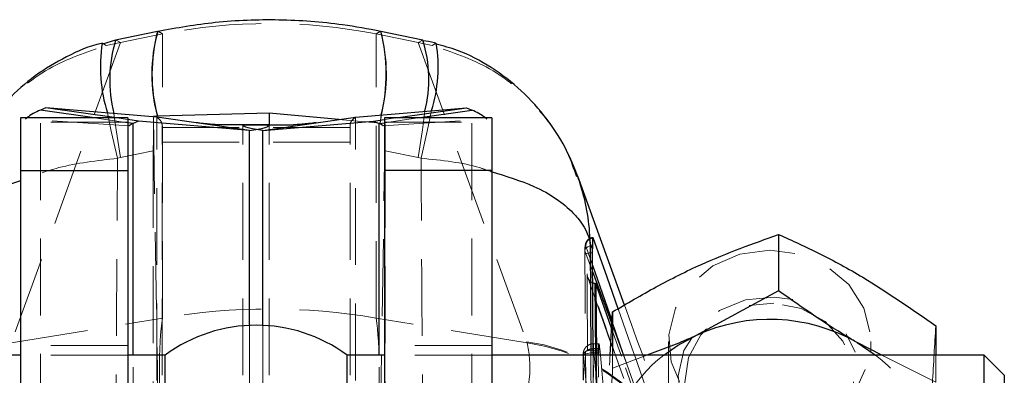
# Model space of a CAD drawing. Header units: millimetres. Extents: x 23 to 407, y 52 to 245.
# Tile 28 of 34: x 239.22 to 255.45, y 229.78 to 235.66. Entities that reach past the tile are written whole.
import ezdxf

# ---------------------------------------------------------------- set-up
doc = ezdxf.new("R2010")
doc.units = ezdxf.units.MM
doc.linetypes.add('HIDDEN', pattern=[1.905, 1.27, -0.635])

msp = doc.modelspace()

# ---------------------------------------------------------------- linework, layer by layer
at = {"color": 7, "linetype": 'Continuous', "lineweight": 25}
for p, q in [((241.49219, 235.46159), (240.80012, 235.3186)), ((245.86466, 235.3186), (245.1726, 235.46159)), ((240.79886, 235.31604), (240.5832, 235.25086)), ((239.64905, 234.20174), (239.5584, 234.16236)), ((240.81261, 234.03324), (239.64905, 234.20174)), ((241.47641, 234.04764), (239.64905, 234.20174)), ((241.42135, 234.05678), (241.42142, 234.05228)), ((241.49001, 234.06076), (241.48781, 234.06063)), ((243.33239, 234.11276), (241.49001, 234.06076)), ((244.47922, 234.0077), (243.33239, 234.11276)), ((243.33239, 234.11276), (243.33239, 233.92074)), ((244.75504, 234.04764), (246.58241, 234.20174)), ((245.41885, 234.03324), (246.58241, 234.20174)), ((246.58241, 234.20174), (246.67306, 234.16236)), ((240.99906, 234.03324), (239.23239, 234.03324)), ((239.23239, 234.03301), (239.23239, 233.16744)), ((240.99906, 234.03301), (240.99906, 233.16744)), ((241.17903, 233.98018), (240.99906, 234.00624)), ((241.17903, 233.98018), (241.08838, 233.9408)), ((243.00639, 233.82608), (241.17903, 233.98018)), ((243.00639, 233.82608), (241.47641, 234.04764)), ((243.33239, 233.92074), (242.49979, 233.92074)), ((242.89906, 233.92074), (243.73166, 233.92074)), ((243.22507, 233.82608), (244.75504, 234.04764)), ((243.22507, 233.82608), (245.05243, 233.98018)), ((245.05243, 233.98018), (245.23239, 234.00624)), ((245.05243, 233.98018), (245.14308, 233.9408)), ((246.99906, 234.03324), (245.23239, 234.03324)), ((245.23239, 234.03301), (245.23239, 233.16744)), ((246.99906, 234.03301), (246.99906, 233.16744)), ((239.23239, 233.16744), (240.99906, 233.16744)), ((239.23239, 233.16744), (239.23239, 224.57128)), ((240.99906, 233.16744), (240.99906, 226.04747)), ((246.99906, 233.16744), (245.23239, 233.16744)), ((245.23239, 233.16744), (245.23239, 226.04747)), ((246.99906, 233.16744), (246.99906, 224.57128)), ((249.18779, 230.94355), (248.41726, 233.07019)), ((251.7288, 232.10854), (251.7288, 231.17807)), ((248.65806, 231.87099), (248.62275, 231.9661)), ((248.65793, 231.80807), (248.65806, 231.87099)), ((248.66969, 230.11872), (248.65793, 231.80807)), ((248.65858, 231.92308), (248.65806, 231.87099)), ((248.70577, 231.29953), (248.71527, 231.29921)), ((248.71527, 231.29921), (248.7163, 231.29921)), ((248.7163, 231.29921), (248.7265, 230.11872)), ((248.97639, 230.56183), (248.7163, 231.29921)), ((251.7288, 231.17807), (250.36037, 230.43818)), ((248.95079, 230.11872), (248.99195, 230.83113)), ((248.99195, 230.83113), (248.99195, 230.11872)), ((254.31925, 230.60157), (254.31925, 230.11872)), ((253.43044, 230.11872), (253.02402, 230.32341)), ((248.75572, 230.1998), (248.75566, 230.15445)), ((248.79089, 230.11872), (248.78108, 230.22441)), ((239.23239, 230.11872), (231.11573, 230.11872)), ((241.61573, 230.11872), (240.99906, 230.11872)), ((241.61573, 226.04747), (241.61573, 230.11872)), ((245.23239, 230.11872), (244.61573, 230.11872)), ((244.61573, 226.04747), (244.61573, 230.11872)), ((255.11573, 230.11872), (246.99906, 230.11872)), ((248.75566, 230.15445), (248.75599, 230.11872)), ((255.44906, 229.78538), (255.11573, 230.11872)), ((255.11573, 223.76872), (255.11573, 230.11872)), ((255.44906, 229.78538), (255.44906, 224.10205))]:
    msp.add_line(p, q, dxfattribs=at)
at = {"color": 7, "linetype": 'HIDDEN', "lineweight": 18}
for p, q in [((241.57045, 235.41879), (240.87838, 235.2758)), ((241.57206, 235.41912), (241.57045, 235.41879)), ((241.57206, 230.72837), (241.57206, 235.41913)), ((245.09273, 230.72837), (245.09273, 235.41913)), ((245.09434, 235.41879), (245.09273, 235.41912)), ((245.09434, 235.41879), (245.7864, 235.2758)), ((240.87838, 235.2758), (239.08714, 230.33934)), ((240.64571, 235.22899), (240.87838, 235.2758)), ((246.01908, 235.22899), (245.7864, 235.2758)), ((245.7864, 235.2758), (247.57764, 230.33934)), ((239.5584, 225.0578), (239.5584, 234.16236)), ((241.42142, 234.05228), (241.55182, 225.95396)), ((245.17782, 234.0833), (245.15871, 233.94545)), ((245.18005, 234.08349), (245.1609, 233.94519)), ((246.67306, 225.0578), (246.67306, 234.16236)), ((239.23239, 234.03301), (240.99906, 234.03301)), ((240.99906, 233.96245), (239.23239, 233.96245)), ((239.31531, 234.01516), (239.33582, 234.03324)), ((241.02178, 233.90047), (239.31531, 234.01516)), ((240.08627, 233.96245), (240.1701, 233.95771)), ((240.99906, 233.95374), (240.45001, 234.03324)), ((240.99906, 234.00624), (240.81261, 234.03324)), ((241.47641, 225.89106), (241.47641, 234.04764)), ((241.56573, 225.97466), (241.56573, 233.92074)), ((242.89906, 225.97466), (242.89906, 233.92074)), ((243.33239, 225.97466), (243.33239, 233.92074)), ((245.15871, 233.94545), (244.47922, 234.0077)), ((244.66573, 225.97466), (244.66573, 233.92074)), ((244.75504, 225.89106), (244.75504, 234.04764)), ((245.24356, 233.9353), (245.11172, 225.75629)), ((245.1609, 233.94519), (245.15871, 233.94545)), ((245.20968, 233.90047), (246.91615, 234.01516)), ((245.23239, 234.00624), (245.41885, 234.03324)), ((245.23239, 233.95374), (245.78144, 234.03324)), ((246.99906, 234.03301), (245.23239, 234.03301)), ((245.23239, 233.96245), (246.99906, 233.96245)), ((246.06135, 233.95771), (246.14518, 233.96245)), ((246.91615, 234.01516), (246.89563, 234.03324)), ((241.56573, 233.8763), (242.84075, 233.8763)), ((244.66573, 233.8763), (243.3907, 233.8763)), ((241.56573, 233.63488), (243.33239, 233.63488)), ((244.66573, 233.63488), (242.89906, 233.63488)), ((240.8778, 233.37908), (241.42105, 233.49132)), ((241.42105, 233.49132), (241.42105, 226.54207)), ((245.24374, 233.49132), (245.24374, 226.54207)), ((245.78699, 233.37908), (245.24374, 233.49132)), ((240.83053, 233.36767), (240.8778, 233.37908)), ((245.83426, 233.36767), (245.78699, 233.37908)), ((248.53499, 231.83793), (248.66008, 231.50007)), ((248.54922, 231.91696), (248.65938, 231.60033)), ((251.64896, 230.97451), (251.2452, 230.93863)), ((239.08088, 230.32145), (241.57206, 230.72837)), ((247.58391, 230.32145), (245.09273, 230.72837)), ((248.9827, 230.67105), (249.22732, 229.96795)), ((243.00639, 225.66949), (243.00639, 230.60803)), ((243.22507, 225.66949), (243.22507, 230.60803)), ((250.26274, 226.91494), (248.97639, 230.56183)), ((248.98058, 230.6344), (249.22732, 229.96795)), ((247.57764, 230.33934), (247.58391, 230.32145)), ((249.91573, 230.34223), (249.91573, 224.4621)), ((253.24906, 224.4621), (253.24906, 230.34223)), ((240.99906, 230.27705), (239.23239, 230.27705)), ((246.99906, 230.27705), (245.23239, 230.27705)), ((248.67254, 230.1998), (248.75572, 230.1998)), ((248.7663, 230.30264), (248.67458, 230.30264)), ((248.67741, 230.22435), (248.67746, 230.22441)), ((248.77376, 229.22286), (248.67741, 230.22435)), ((248.67746, 230.22441), (248.75641, 230.22441)), ((240.99906, 230.11872), (239.23239, 230.11872)), ((241.08838, 224.83624), (241.08838, 230.11872)), ((245.14308, 224.83624), (245.14308, 230.11872)), ((246.99906, 230.11872), (245.23239, 230.11872)), ((248.50585, 230.10857), (248.50933, 229.70955)), ((248.5065, 230.10476), (248.50652, 230.11257)), ((248.50998, 229.70581), (248.5065, 230.10476)), ((248.51144, 230.11653), (248.61703, 229.01895)), ((248.67252, 230.15445), (248.67599, 229.75497)), ((248.67252, 230.15445), (248.75566, 230.15445)), ((248.7265, 230.11872), (248.75188, 227.18392)), ((248.75599, 230.11872), (248.75938, 229.75497)), ((248.874, 229.22361), (248.79089, 230.11872)), ((249.55457, 230.11872), (248.99195, 229.90066)), ((248.99195, 230.11872), (248.99195, 229.90066)), ((254.31925, 229.6711), (253.43044, 230.11872)), ((254.31925, 230.11872), (254.31925, 229.6711)), ((249.22732, 229.96795), (250.15014, 227.33442))]:
    msp.add_line(p, q, dxfattribs=at)
at = {"color": 8, "linetype": 'Continuous', "lineweight": 25}
for p, q in [((240.45001, 234.03324), (239.5584, 234.16236)), ((245.78144, 234.03324), (246.67306, 234.16236)), ((241.08838, 233.9408), (240.99906, 233.95374)), ((241.08838, 230.11872), (241.08838, 233.9408)), ((245.14308, 233.9408), (245.23239, 233.95374)), ((245.14308, 230.11872), (245.14308, 233.9408)), ((243.00639, 230.60803), (243.00639, 233.82608)), ((243.22507, 230.60803), (243.22507, 233.82608)), ((248.62275, 231.9661), (248.63337, 230.11872)), ((248.65938, 231.60033), (248.9827, 230.67105)), ((248.66008, 231.50007), (248.98058, 230.6344)), ((248.75641, 230.22441), (248.78108, 230.22441))]:
    msp.add_line(p, q, dxfattribs=at)
at = {"color": 7, "linetype": 'HIDDEN', "lineweight": 18, "flags": 128}
for points in [[(241.57045, 235.41879), (241.5088, 235.46167), (241.49219, 235.46159)], [(241.57206, 235.41913), (241.51049, 235.46203), (241.49392, 235.46195)], [(245.09273, 235.41913), (245.15642, 235.46237), (245.17088, 235.46195)], [(245.09434, 235.41879), (245.15812, 235.46201), (245.1726, 235.46159)], [(240.57938, 235.26535), (240.58335, 235.26614), (240.64571, 235.22899)], [(240.80012, 235.3186), (240.80733, 235.31943), (240.87838, 235.2758)], [(245.86466, 235.3186), (245.85746, 235.31943), (245.7864, 235.2758)], [(246.08519, 235.26541), (246.08144, 235.26614), (246.01908, 235.22899)], [(240.83053, 233.36767), (240.72766, 233.81286), (240.6641, 234.11615)], [(240.8778, 233.37908), (240.80687, 233.8371), (240.77142, 234.10709)], [(245.78699, 233.37908), (245.85792, 233.8371), (245.89778, 234.144)], [(245.83426, 233.36767), (245.93713, 233.81286), (246.00805, 234.1533)], [(248.53431, 231.76769), (248.53479, 231.77489), (248.5404, 231.78197), (248.55095, 231.78864), (248.56602, 231.79465), (248.58504, 231.79977), (248.60728, 231.80381), (248.63189, 231.80662), (248.65793, 231.80807)], [(248.53499, 231.83793), (248.53554, 231.85382), (248.54121, 231.86925), (248.55178, 231.88362), (248.56685, 231.8964), (248.58585, 231.9071), (248.60805, 231.9153), (248.6326, 231.9207), (248.65858, 231.92308)], [(251.58239, 231.85103), (251.09114, 231.78399), (250.64353, 231.58885), (250.27934, 231.28295), (250.03094, 230.89345), (249.92039, 230.45498), (249.95751, 230.00648), (250.13902, 229.58782), (250.44877, 229.23619), (250.85925, 228.98284), (251.33399, 228.85027), (251.8308, 228.85027), (252.30553, 228.98284), (252.71602, 229.23619), (253.02577, 229.58782), (253.20727, 230.00648), (253.2444, 230.45498), (253.13385, 230.89345), (252.88545, 231.28295), (252.52126, 231.58885), (252.07365, 231.78399), (251.58239, 231.85103)], [(251.9622, 231.03341), (251.65428, 231.07575), (251.18407, 231.02895), (250.75285, 230.85289), (250.40283, 230.56482), (250.16827, 230.19293), (250.07214, 229.77362), (250.12384, 229.34795), (250.31832, 228.95757), (250.63653, 228.6407), (251.04733, 228.42837), (251.51051, 228.34134), (251.98072, 228.38814), (252.41194, 228.5642), (252.76196, 228.85227), (252.99652, 229.22416), (253.09265, 229.64347), (253.04095, 230.06914), (252.84647, 230.45952), (252.84045, 230.46775)], [(250.53879, 230.55337), (250.44809, 230.45141), (250.24311, 230.07774), (250.18326, 229.66405), (250.27502, 229.2552), (250.50846, 228.89547), (250.85828, 228.62384), (251.28657, 228.46977), (251.74691, 228.44993), (252.18942, 228.56648), (252.56616, 228.8068), (252.83629, 229.14483), (252.97054, 229.54395), (252.95436, 229.96091), (252.78951, 230.35051), (252.49385, 230.67055), (252.09942, 230.88635), (251.64896, 230.97451), (251.64896, 230.97451)], [(249.35578, 230.10491), (249.33571, 230.16208), (249.2486, 230.41017), (249.08254, 230.88313)], [(248.67254, 230.1998), (248.63823, 230.19844), (248.6054, 230.19363), (248.57544, 230.18557), (248.54964, 230.17461), (248.52911, 230.16123), (248.51471, 230.14598), (248.50707, 230.12953), (248.50652, 230.11257)], [(248.67252, 230.15445), (248.6382, 230.15322), (248.60535, 230.15014), (248.57539, 230.14534), (248.54958, 230.13902), (248.52905, 230.13146), (248.51466, 230.12299), (248.50703, 230.11395), (248.5065, 230.10476)], [(250.20947, 227.67306), (250.17267, 227.77793), (249.82414, 228.77097), (249.35578, 230.10491)]]:
    msp.add_lwpolyline(points, dxfattribs=at)
at = {"color": 7, "linetype": 'Continuous', "lineweight": 25, "flags": 128}
for points in [[(249.08254, 230.88313), (248.90028, 231.40223), (248.67231, 232.05176)], [(249.83837, 230.11872), (250.06146, 230.27543), (250.36037, 230.43818)], [(253.02402, 230.32341), (253.30451, 230.13568), (253.32642, 230.11872)]]:
    msp.add_lwpolyline(points, dxfattribs=at)
at = {"color": 8, "linetype": 'Continuous', "lineweight": 25, "flags": 128}
msp.add_lwpolyline([(248.71518, 230.11872), (248.70577, 231.29921), (248.70577, 231.29953), (248.70577, 231.29953)], dxfattribs=at)
at = {"color": 8, "linetype": 'Continuous', "lineweight": 25}
for centre, radius, start, end in [((244.06672, 234.75306), 2.67025, 164.612645, 195.029349), ((244.07333, 234.75414), 2.67476, 164.655317, 195.024564), ((242.46878, 234.759), 2.79204, 345.994684, 14.582222), ((242.47613, 234.75794), 2.78677, 345.994193, 14.625416), ((243.67433, 234.87392), 2.44244, 342.840105, 9.223446)]:
    msp.add_arc(centre, radius, start, end, dxfattribs=at)
at = {"color": 7, "linetype": 'Continuous', "lineweight": 25}
for centre, radius, start, end in [((243.05483, 234.87012), 2.50681, 170.928742, 197.50371), ((242.9334, 234.66197), 2.23205, 162.891329, 194.394479), ((243.7799, 234.67206), 2.18271, 345.99969, 17.230092), ((239.89877, 233.31924), 0.90923, 111.984455, 128.25418), ((246.33268, 233.31924), 0.90923, 51.74582, 68.015545), ((241.17596, 233.72102), 0.23659, 111.727562, 130.669815), ((245.05549, 233.72102), 0.23659, 49.330185, 68.272438), ((251.58117, 227.80427), 2.90308, 60.197826, 114.867392), ((243.11573, 228.07642), 2.53397, 53.704012, 126.295988)]:
    msp.add_arc(centre, radius, start, end, dxfattribs=at)
at = {"color": 7, "linetype": 'HIDDEN', "lineweight": 18}
for centre, radius, start, end in [((243.33239, 220.50776), 10.37109, 80.227583, 99.772417), ((247.11193, 227.12074), 3.25212, 2.488108, 81.766697), ((247.11283, 227.09652), 3.25915, 2.323854, 81.689284), ((251.27349, 228.24478), 2.36035, 127.446019, 176.052191), ((251.93934, 228.27318), 2.30868, 357.630226, 53.071982)]:
    msp.add_arc(centre, radius, start, end, dxfattribs=at)
for centre, major_axis, ratio, start_param, end_param in [((243.33239, 224.21224), (0, 11.37933), 0.89196843, 6.10887153, 6.45749908), ((241.43303, 232.68553), (-0.00349, 2.76312), 0.00414829, 1.05149517, 1.27486481), ((245.23175, 232.68553), (0.00349, 2.76312), 0.00414829, 5.0083205, 5.18174231), ((243.33239, 218.83475), (-1.63485, 12.1772), 0.0639477, 0.20782023, 0.67600767), ((243.33239, 218.83475), (1.63485, 12.1772), 0.0639477, 5.60717764, 6.07536508), ((248.67555, 230.10088), (-0.00109, 0.20096), 0.0141755, 1.05604328, 1.3008123)]:
    msp.add_ellipse(centre, major_axis=major_axis, ratio=ratio, start_param=start_param, end_param=end_param, dxfattribs=at)
at = {"color": 7, "linetype": 'Continuous', "lineweight": 25}
msp.add_ellipse((245.49701, 233.52523), major_axis=(16.64451, 0.779), ratio=0.04463689, start_param=1.8119708, end_param=1.81608677, dxfattribs=at)
for points, knots in [([(245.17087, 235.46195), (244.96167, 235.5007), (244.40806, 235.60324), (243.49335, 235.66683), (242.46868, 235.63281), (241.80914, 235.51721), (241.49391, 235.46195)], [0, 0, 0, 0, 0.17269672, 0.45701246, 0.74048454, 1, 1, 1, 1]), ([(240.58109, 235.26418), (240.5755, 235.26318), (240.3685, 235.22615), (239.98698, 235.05039), (239.46389, 234.74264), (239.00667, 234.33622), (238.62756, 233.85373), (238.3745, 233.42482), (238.28801, 233.14944), (238.26392, 233.07274)], [0, 0, 0, 0, 0.00511791, 0.18944241, 0.37185576, 0.55306785, 0.73756498, 0.92690053, 1, 1, 1, 1]), ([(246.08581, 235.26322), (246.07564, 235.26678), (246.00372, 235.29194), (245.92736, 235.29915), (245.8618, 235.30534)], [0, 0, 0, 0, 0.14148204, 1, 1, 1, 1]), ([(248.40219, 233.05855), (248.35561, 233.19399), (248.23931, 233.53208), (247.92648, 234.0145), (247.50393, 234.49258), (247.00105, 234.87522), (246.5215, 235.13608), (246.20052, 235.22043), (246.08154, 235.2517)], [0, 0, 0, 0, 0.12957857, 0.32347296, 0.51452765, 0.70263536, 0.88976502, 1, 1, 1, 1]), ([(242.49979, 233.92074), (242.46049, 233.92151), (242.38394, 233.92299), (242.21061, 233.94353), (242.12629, 233.95353)], [0, 0, 0, 0, 0.51352371, 1, 1, 1, 1]), ([(243.22507, 233.82608), (243.13069, 233.83916), (242.94193, 233.86533), (242.91335, 233.90227), (242.89906, 233.92074)], [0, 0, 0, 0, 0.499999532, 1, 1, 1, 1]), ([(243.00639, 233.82608), (243.10077, 233.83916), (243.28952, 233.86533), (243.3181, 233.90227), (243.33239, 233.92074)], [0, 0, 0, 0, 0.499999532, 1, 1, 1, 1]), ([(244.10516, 233.95353), (244.02084, 233.94353), (243.84752, 233.92299), (243.77097, 233.92151), (243.73166, 233.92074)], [0, 0, 0, 0, 0.48647629, 1, 1, 1, 1]), ([(248.99195, 230.83113), (249.22934, 230.97093), (249.70926, 231.25356), (250.64072, 231.72085), (251.30747, 231.95842), (251.7288, 232.10854)], [0, 0, 0, 0, 0.26485489, 0.53545342, 1, 1, 1, 1]), ([(251.7288, 232.10854), (251.95349, 232.00683), (252.40774, 231.80119), (253.28937, 231.32085), (253.92046, 230.88009), (254.31925, 230.60157)], [0, 0, 0, 0, 0.26485522, 0.53545302, 1, 1, 1, 1]), ([(248.67231, 232.05176), (248.66957, 232.05694), (248.66404, 232.06743), (248.66033, 232.03434), (248.65915, 231.98032), (248.65871, 231.93669), (248.65858, 231.92308)], [0, 0, 0, 0, 0.28420663, 0.57600121, 0.86782865, 1, 1, 1, 1]), ([(248.70577, 231.29953), (248.69271, 231.30107), (248.67671, 231.30296), (248.66376, 231.31092), (248.66138, 231.31239)], [0, 0, 0, 0, 0.81645801, 1, 1, 1, 1]), ([(253.02402, 230.32341), (252.99333, 230.34136), (252.55594, 230.59723), (252.12733, 230.89821), (251.7288, 231.17807)], [0, 0, 0, 0, 0.07018413, 1, 1, 1, 1]), ([(250.36037, 230.43818), (250.32793, 230.42308), (250.05591, 230.29648), (249.78934, 230.20196), (249.55457, 230.11872)], [0, 0, 0, 0, 0.11926874, 1, 1, 1, 1]), ([(248.78108, 230.22441), (248.77932, 230.24113), (248.77581, 230.27456), (248.76993, 230.30092), (248.7644, 230.30543), (248.75981, 230.28598), (248.75678, 230.24887), (248.75604, 230.21483), (248.75572, 230.1998)], [0, 0, 0, 0, 0.17311895, 0.34622271, 0.51953716, 0.6923986, 0.86422253, 1, 1, 1, 1])]:
    msp.add_open_spline(points, degree=3, knots=knots, dxfattribs=at)
at = {"color": 7, "linetype": 'HIDDEN', "lineweight": 18}
for points, knots in [([(238.25205, 233.07677), (238.25591, 233.0882), (238.38414, 233.46761), (238.79708, 234.14215), (239.63885, 234.89246), (240.32086, 235.12041), (240.64571, 235.22899)], [0, 0, 0, 0, 0.01082256, 0.359237, 0.69479764, 1, 1, 1, 1]), ([(248.41715, 233.06382), (248.41184, 233.07957), (248.28247, 233.46342), (247.86797, 234.14224), (247.02588, 234.89244), (246.34391, 235.1204), (246.01908, 235.22899)], [0, 0, 0, 0, 0.014853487, 0.361848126, 0.696041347, 1, 1, 1, 1]), ([(241.47641, 234.04764), (241.50227, 234.02575), (241.55398, 233.98197), (241.56181, 233.94115), (241.56573, 233.92074)], [0, 0, 0, 0, 0.50000434, 1, 1, 1, 1]), ([(244.75504, 234.04764), (244.72919, 234.02575), (244.67747, 233.98197), (244.66964, 233.94115), (244.66573, 233.92074)], [0, 0, 0, 0, 0.50000434, 1, 1, 1, 1]), ([(240.83053, 233.36767), (240.49405, 233.32752), (239.89595, 233.25615), (239.43432, 233.07365), (239.23239, 232.99382)], [0, 0, 0, 0, 0.56258601, 1, 1, 1, 1]), ([(240.78473, 226.62361), (240.79332, 227.74952), (240.81046, 229.99762), (240.82385, 232.24557), (240.83053, 233.36767)], [0, 0, 0, 0, 0.50083128, 1, 1, 1, 1]), ([(245.88005, 226.62361), (245.87147, 227.74952), (245.85432, 229.99762), (245.84094, 232.24557), (245.83426, 233.36767)], [0, 0, 0, 0, 0.50083128, 1, 1, 1, 1]), ([(245.83426, 233.36767), (246.17723, 233.3328), (246.59751, 233.29007), (246.92371, 233.17073), (246.98372, 233.14878)], [0, 0, 0, 0, 0.81603983, 1, 1, 1, 1]), ([(248.66627, 232.05866), (248.65795, 232.05824), (248.63488, 232.05707), (248.60296, 232.03963), (248.57528, 232.01477), (248.55807, 231.98863), (248.54842, 231.96508), (248.54273, 231.94328), (248.53744, 231.90841), (248.5346, 231.8735), (248.5345, 231.83367), (248.53449, 231.82842)], [0, 0, 0, 0, 0.06933409, 0.19218354, 0.29431731, 0.3832448, 0.46020837, 0.53487502, 0.64719714, 0.95348476, 1, 1, 1, 1]), ([(248.54923, 231.91693), (248.5511, 231.93436), (248.55484, 231.96922), (248.58598, 232.01387), (248.62742, 232.04307), (248.65862, 232.04913), (248.6723, 232.05178)], [0, 0, 0, 0, 0.26452654, 0.52904985, 0.79357757, 1, 1, 1, 1]), ([(248.53431, 231.76769), (248.53432, 231.78933), (248.53433, 231.81413), (248.53491, 231.83525), (248.53499, 231.83793)], [0, 0, 0, 0, 0.87275055, 1, 1, 1, 1]), ([(248.53499, 231.83793), (248.53525, 231.84559), (248.53614, 231.8717), (248.53887, 231.90505), (248.54356, 231.9265), (248.54733, 231.92014), (248.54922, 231.91696)], [0, 0, 0, 0, 0.1212878, 0.41349985, 0.70709559, 1, 1, 1, 1]), ([(248.57027, 226.99356), (248.56953, 227.08043), (248.56587, 227.51477), (248.55289, 229.10615), (248.54239, 230.61065), (248.53431, 231.76769)], [0, 0, 0, 0, 0.05458614, 0.2729327, 1, 1, 1, 1]), ([(248.56994, 231.45685), (248.57557, 230.72956), (248.58685, 229.27221), (248.6001, 227.81486), (248.60673, 227.0848)], [0, 0, 0, 0, 0.49904844, 1, 1, 1, 1]), ([(248.66138, 231.31239), (248.65284, 231.31684), (248.62813, 231.32974), (248.59527, 231.36861), (248.57581, 231.41402), (248.57077, 231.44591), (248.56998, 231.4563), (248.56994, 231.45685)], [0, 0, 0, 0, 0.1497926, 0.43340202, 0.8157187, 0.99024938, 1, 1, 1, 1]), ([(249.80746, 227.93644), (249.65458, 228.36973), (249.24042, 229.54361), (248.8293, 230.71674), (248.56994, 231.45685)], [0, 0, 0, 0, 0.36911211, 1, 1, 1, 1]), ([(248.58063, 231.40685), (248.62382, 231.28316), (249.03056, 230.11842), (249.44335, 228.95194), (249.81231, 227.90933)], [0, 0, 0, 0, 0.106198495, 1, 1, 1, 1]), ([(248.71527, 231.29921), (248.97119, 230.57016), (249.4836, 229.11044), (250.00037, 227.64363), (250.25845, 226.91491), (250.25849, 226.91482)], [0, 0, 0, 0, 0.499408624, 0.999938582, 1, 1, 1, 1]), ([(250.17011, 228.23705), (250.05069, 228.5648), (249.72164, 229.46788), (249.39554, 230.36928), (249.18779, 230.94355)], [0, 0, 0, 0, 0.36291688, 1, 1, 1, 1]), ([(254.31925, 230.60157), (254.30086, 230.29195), (254.27033, 229.77783), (254.22596, 228.92927), (254.19564, 228.30667), (254.17808, 227.9296), (254.17284, 227.81718)], [0, 0, 0, 0, 0.380658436, 0.632087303, 0.890308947, 1, 1, 1, 1]), ([(247.58391, 230.32145), (247.61295, 230.15647), (247.67195, 229.82134), (247.53212, 229.22326), (247.46112, 228.9196)], [0, 0, 0, 0, 0.49227881, 1, 1, 1, 1]), ([(248.67455, 230.30076), (248.67015, 230.30134), (248.64549, 230.30459), (248.60486, 230.28984), (248.56309, 230.26276), (248.53614, 230.23145), (248.51983, 230.20113), (248.511, 230.17331), (248.50712, 230.14887), (248.50601, 230.13004), (248.50585, 230.11836), (248.50579, 230.1139)], [0, 0, 0, 0, 0.04591054, 0.25748384, 0.42452308, 0.56282252, 0.68081072, 0.78094507, 0.86582215, 0.94875397, 1, 1, 1, 1]), ([(248.67741, 230.22435), (248.65873, 230.2221), (248.62135, 230.21758), (248.57162, 230.19693), (248.5338, 230.16866), (248.51853, 230.14462), (248.51283, 230.12715), (248.51204, 230.12111), (248.51144, 230.11653)], [0, 0, 0, 0, 0.22115139, 0.44229843, 0.66345339, 0.88460275, 0.91256357, 1, 1, 1, 1]), ([(248.67746, 230.22441), (248.67746, 230.22442), (248.67717, 230.24067), (248.67654, 230.26975), (248.67546, 230.29859), (248.67435, 230.30605), (248.67355, 230.29112), (248.67251, 230.25528), (248.67324, 230.21947), (248.67254, 230.19981), (248.67254, 230.1998)], [0, 0, 0, 0, 0.00010757, 0.15085171, 0.3225275, 0.49194111, 0.65999704, 0.82897082, 0.99989914, 1, 1, 1, 1]), ([(248.50589, 230.12051), (248.50588, 230.11951), (248.50582, 230.11558), (248.50584, 230.11152), (248.50585, 230.10849)], [0, 0, 0, 0, 0.25465756, 1, 1, 1, 1]), ([(248.50652, 230.11257), (248.50661, 230.11585), (248.50679, 230.1224), (248.50747, 230.12864), (248.50837, 230.13134), (248.50944, 230.12992), (248.51052, 230.12486), (248.51115, 230.11917), (248.51144, 230.11653)], [0, 0, 0, 0, 0.16643713, 0.33282378, 0.50109626, 0.67321521, 0.84878311, 1, 1, 1, 1]), ([(248.63337, 230.11872), (248.63509, 229.81592), (248.64195, 228.60269), (248.65023, 227.38987), (248.65644, 226.47974)], [0, 0, 0, 0, 0.24957573, 1, 1, 1, 1]), ([(248.69229, 227.03423), (248.69159, 227.12109), (248.68809, 227.5554), (248.68, 228.58356), (248.67368, 229.52486), (248.66969, 230.11872)], [0, 0, 0, 0, 0.08448317, 0.42241433, 1, 1, 1, 1]), ([(248.7403, 227.18329), (248.7403, 227.1835), (248.73365, 227.86988), (248.72521, 228.8484), (248.71748, 229.82667), (248.71518, 230.11872)], [0, 0, 0, 0, 0.0002183, 0.70152255, 1, 1, 1, 1]), ([(248.84554, 228.04674), (248.85078, 228.15924), (248.86803, 228.52997), (248.89829, 229.14891), (248.92875, 229.7423), (248.94602, 230.03724), (248.95079, 230.11872)], [0, 0, 0, 0, 0.15281981, 0.50361217, 0.86286246, 1, 1, 1, 1]), ([(248.99195, 229.90066), (248.97356, 229.50998), (248.94942, 228.99691), (248.92465, 228.52085), (248.91874, 228.40728)], [0, 0, 0, 0, 0.76144801, 1, 1, 1, 1])]:
    msp.add_open_spline(points, degree=3, knots=knots, dxfattribs=at)
at = {"color": 8, "linetype": 'Continuous', "lineweight": 25}
for points, knots in [([(246.98372, 233.14878), (247.23322, 233.07306), (247.80857, 232.89844), (248.21974, 232.59908), (248.51121, 232.2799), (248.59685, 232.108), (248.62248, 231.96755), (248.62275, 231.9661)], [0, 0, 0, 0, 0.27658428, 0.6378178, 0.70404679, 0.99696132, 1, 1, 1, 1]), ([(239.23239, 232.99382), (239.14266, 232.96489), (238.7348, 232.83339), (238.44617, 232.59854), (238.15299, 232.28018), (238.06794, 232.108), (238.04231, 231.96755), (238.04204, 231.9661)], [0, 0, 0, 0, 0.1234529, 0.56115165, 0.64139992, 0.9963181, 1, 1, 1, 1]), ([(248.62275, 231.9661), (248.62266, 231.96937), (248.61468, 232.28777), (248.55757, 232.66375), (248.43522, 233.01234), (248.41715, 233.06382)], [0, 0, 0, 0, 0.00876649, 0.853618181, 1, 1, 1, 1])]:
    msp.add_open_spline(points, degree=3, knots=knots, dxfattribs=at)

doc.saveas('drawing.dxf')
